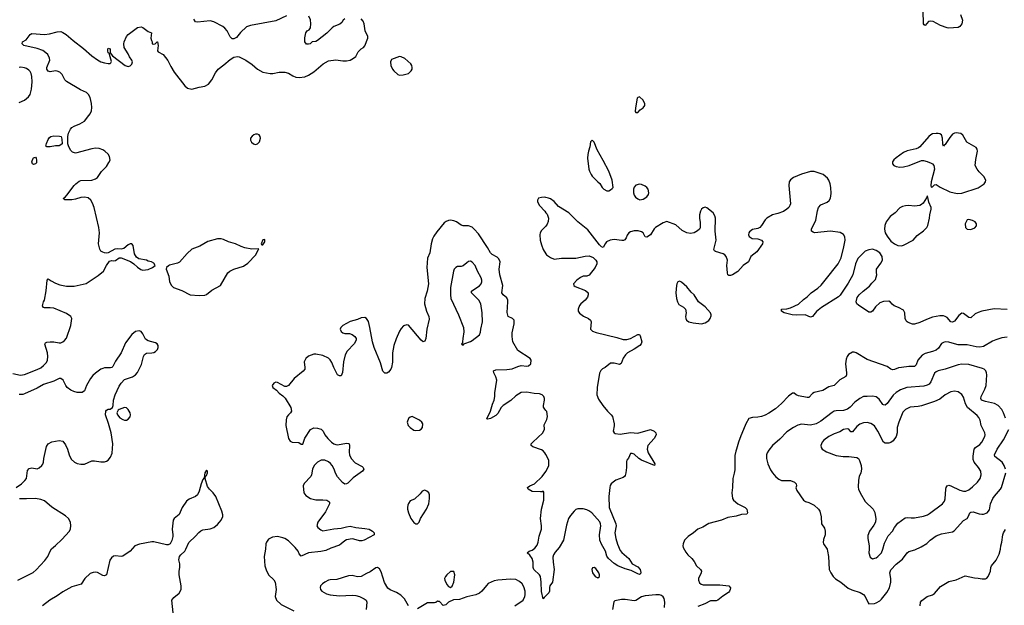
# Model space of a CAD drawing. Header units: inches. Extents: x 1449094 to 1618372, y 389908 to 534307.
# Tile 177 of 256: x 1514216 to 1525039, y 434614 to 441054. Entities that reach past the tile are written whole.
import ezdxf

# ---------------------------------------------------------------- set-up
doc = ezdxf.new("R2010")
doc.units = ezdxf.units.IN
doc.header["$MEASUREMENT"] = 0
for name, color, linetype in [('B5413', 7, 'Continuous'), ('B5414', 7, 'Continuous'), ('B5423', 7, 'Continuous'), ('B5424', 7, 'Continuous')]:
    doc.layers.add(name, color=color, linetype=linetype)

msp = doc.modelspace()

# ---------------------------------------------------------------- linework, layer by layer
at = {"layer": 'B5413', "color": 5}
for points, elevation in [([(1514142, 437162), (1514226, 437146), (1514270, 437153), (1514410, 437206), (1514450, 437227), (1514478, 437250), (1514510, 437285), (1514521, 437310), (1514525, 437350), (1514521, 437390), (1514494, 437486), (1514501, 437499), (1514513, 437507), (1514550, 437513), (1514590, 437513), (1514650, 437499), (1514670, 437502), (1514689, 437510), (1514710, 437527), (1514730, 437551), (1514778, 437690), (1514789, 437769), (1514779, 437790), (1514730, 437825), (1514590, 437881), (1514550, 437886), (1514490, 437884), (1514478, 437890), (1514469, 437909), (1514479, 437950), (1514489, 437971), (1514509, 438071), (1514519, 438190), (1514530, 438205), (1514562, 438182), (1514610, 438158), (1514659, 438139), (1514730, 438122), (1514817, 438123), (1514946, 438154), (1515080, 438240), (1515139, 438290), (1515170, 438352), (1515203, 438397), (1515230, 438406), (1515250, 438401), (1515270, 438406), (1515310, 438436), (1515330, 438436), (1515435, 438395), (1515471, 438371), (1515510, 438331), (1515547, 438307), (1515570, 438299), (1515630, 438307), (1515678, 438330), (1515706, 438350), (1515690, 438378), (1515666, 438390), (1515630, 438399), (1515610, 438409), (1515525, 438425), (1515501, 438441), (1515478, 438478), (1515464, 438570), (1515450, 438589), (1515430, 438589), (1515410, 438579), (1515361, 438539), (1515330, 438532), (1515290, 438534), (1515262, 438530), (1515190, 438489), (1515170, 438485), (1515150, 438489), (1515130, 438496), (1515110, 438510), (1515098, 438530), (1515081, 438590), (1515094, 438710), (1515088, 438770), (1515036, 438990), (1515018, 439038), (1515000, 439070), (1514970, 439095), (1514930, 439103), (1514890, 439097), (1514830, 439079), (1514790, 439074), (1514714, 439074), (1514701, 439081), (1514699, 439090), (1514718, 439102), (1514736, 439124), (1514816, 439230), (1514835, 439250), (1514870, 439277), (1514890, 439284), (1515010, 439290), (1515050, 439304), (1515070, 439317), (1515114, 439386), (1515170, 439441), (1515197, 439483), (1515210, 439510), (1515205, 439550), (1515190, 439574), (1515152, 439610), (1515130, 439624), (1515090, 439638), (1515050, 439640), (1515010, 439635), (1514830, 439586), (1514796, 439596), (1514777, 439617), (1514756, 439656), (1514744, 439690), (1514745, 439770), (1514754, 439806), (1514774, 439850), (1514791, 439869), (1514816, 439884), (1514878, 439910), (1514930, 439940), (1514975, 440000)], 620), ([(1520000, 439099), (1519990, 439101), (1519950, 439099), (1519918, 439090), (1519907, 439070), (1519908, 439050), (1519928, 439010), (1519988, 438948), (1520000, 438932)], 620), ([(1520000, 436755), (1519987, 436770), (1519974, 436794), (1519972, 436810), (1519986, 436870), (1519985, 436890), (1519976, 436910), (1519958, 436930), (1519930, 436941), (1519870, 436944), (1519790, 436960), (1519730, 436954), (1519670, 436918), (1519615, 436865), (1519530, 436810), (1519510, 436790), (1519470, 436722), (1519450, 436702), (1519390, 436667), (1519362, 436662), (1519350, 436666), (1519392, 436748), (1519414, 436826), (1519433, 436870), (1519440, 436910), (1519440, 436950), (1519460, 437090), (1519448, 437128), (1519427, 437170), (1519426, 437194), (1519450, 437203), (1519570, 437206), (1519630, 437214), (1519690, 437240), (1519730, 437251), (1519790, 437245), (1519810, 437249), (1519833, 437270), (1519837, 437310), (1519829, 437330), (1519690, 437415), (1519638, 437510), (1519630, 437570), (1519630, 437610), (1519650, 437710), (1519652, 437750), (1519634, 437770), (1519587, 437790), (1519574, 437834), (1519583, 437950), (1519580, 437970), (1519570, 437994), (1519530, 438030), (1519517, 438050), (1519526, 438130), (1519492, 438250), (1519486, 438310), (1519496, 438390), (1519483, 438423), (1519464, 438444), (1519411, 438471), (1519391, 438490), (1519360, 438550), (1519258, 438698), (1519212, 438752), (1519190, 438772), (1519150, 438789), (1519091, 438789), (1519070, 438795), (1519017, 438830), (1518990, 438842), (1518950, 438848), (1518930, 438846), (1518904, 438836), (1518881, 438819), (1518800, 438720), (1518767, 438673), (1518754, 438646), (1518739, 438590), (1518724, 438490), (1518697, 438430), (1518690, 438330), (1518710, 438150), (1518694, 438070), (1518669, 437990), (1518664, 437930), (1518686, 437850), (1518714, 437790), (1518718, 437762), (1518691, 437650), (1518681, 437550), (1518670, 437519), (1518650, 437513), (1518630, 437529), (1518490, 437694), (1518470, 437700), (1518434, 437686), (1518410, 437659), (1518391, 437629), (1518354, 437546), (1518328, 437470), (1518313, 437390), (1518313, 437287), (1518304, 437230), (1518297, 437210), (1518270, 437177), (1518250, 437167), (1518230, 437167), (1518209, 437189), (1518182, 437282), (1518113, 437450), (1518094, 437510), (1518066, 437670), (1518050, 437737), (1518030, 437770), (1518010, 437778), (1517970, 437776), (1517930, 437758), (1517850, 437735), (1517770, 437691), (1517745, 437670), (1517739, 437650), (1517750, 437627), (1517770, 437610), (1517790, 437605), (1517843, 437603), (1517872, 437592), (1517900, 437570), (1517913, 437550), (1517913, 437530), (1517891, 437490), (1517816, 437410), (1517794, 437370), (1517776, 437290), (1517766, 437174), (1517750, 437139), (1517730, 437136), (1517710, 437149), (1517669, 437229), (1517646, 437286), (1517630, 437313), (1517610, 437333), (1517550, 437361), (1517470, 437377), (1517450, 437376), (1517390, 437354), (1517360, 437330), (1517343, 437290), (1517352, 437230), (1517350, 437210), (1517334, 437190), (1517234, 437110), (1517170, 437033), (1517150, 437021), (1517130, 437021), (1517050, 437066), (1517030, 437067), (1517010, 437057), (1516991, 437030), (1516997, 437010), (1517039, 436979), (1517068, 436948), (1517110, 436919), (1517134, 436894), (1517197, 436790), (1517203, 436750), (1517193, 436730), (1517170, 436710), (1517154, 436686), (1517145, 436655), (1517140, 436590), (1517170, 436450), (1517190, 436419), (1517210, 436408), (1517283, 436403), (1517310, 436386), (1517330, 436386), (1517349, 436451), (1517412, 436548), (1517450, 436565), (1517490, 436564), (1517516, 436556), (1517531, 436550), (1517551, 436530), (1517571, 436490), (1517602, 436450), (1517642, 436410), (1517670, 436390), (1517690, 436382), (1517710, 436380), (1517810, 436398), (1517830, 436395), (1517839, 436390), (1517843, 436370), (1517837, 436297), (1517842, 436270), (1517859, 436230), (1517902, 436182), (1517979, 436139), (1517991, 436130), (1517997, 436117), (1517999, 436110), (1517983, 436090), (1517882, 436018), (1517822, 435958), (1517810, 435949), (1517790, 435945), (1517764, 435964), (1517710, 436029), (1517688, 436068), (1517672, 436110), (1517651, 436150), (1517633, 436173), (1517610, 436193), (1517570, 436212), (1517530, 436212), (1517490, 436190), (1517453, 436150), (1517433, 436110), (1517425, 436050), (1517417, 436030), (1517345, 435955), (1517331, 435930), (1517339, 435850), (1517361, 435821), (1517411, 435790), (1517470, 435775), (1517550, 435775), (1517591, 435771), (1517616, 435756), (1517621, 435750), (1517623, 435730), (1517577, 435643), (1517495, 435530), (1517483, 435490), (1517495, 435470), (1517525, 435445), (1517550, 435434), (1517670, 435454), (1517750, 435461), (1517810, 435479), (1517850, 435484), (1517910, 435469), (1518010, 435459), (1518058, 435450), (1518095, 435430), (1518111, 435410), (1518111, 435390), (1518002, 435330), (1517978, 435322), (1517950, 435322), (1517890, 435343), (1517870, 435345), (1517810, 435333), (1517790, 435323), (1517751, 435289), (1517730, 435277), (1517636, 435244), (1517582, 435218), (1517525, 435205), (1517392, 435190), (1517310, 435155), (1517290, 435179), (1517276, 435210), (1517246, 435250), (1517170, 435322), (1517130, 435350), (1517110, 435358), (1517050, 435370), (1516995, 435365), (1516950, 435340), (1516929, 435310), (1516923, 435290), (1516920, 435230), (1516903, 435150), (1516912, 435050), (1516924, 435004), (1516950, 434951), (1517010, 434896), (1517025, 434870), (1517036, 434790), (1517025, 434710), (1517040, 434670), (1517090, 434625), (1517230, 434554)], 620), ([(1520000, 438784), (1519998, 438782), (1519950, 438736), (1519936, 438710), (1519932, 438688), (1519937, 438630), (1519950, 438577), (1519970, 438528), (1520000, 438481)], 620), ([(1514176, 435910), (1514235, 435950), (1514274, 435986), (1514290, 436010), (1514302, 436098), (1514320, 436120), (1514350, 436127), (1514410, 436116), (1514430, 436125), (1514459, 436150), (1514470, 436165), (1514479, 436190), (1514481, 436230), (1514510, 436362), (1514530, 436391), (1514569, 436411), (1514650, 436426), (1514690, 436421), (1514720, 436380), (1514742, 436330), (1514759, 436270), (1514783, 436223), (1514819, 436190), (1514850, 436175), (1514890, 436166), (1514930, 436168), (1515010, 436202), (1515037, 436203), (1515110, 436192), (1515147, 436193), (1515170, 436198), (1515190, 436210), (1515216, 436244), (1515234, 436286), (1515240, 436390), (1515223, 436510), (1515194, 436614), (1515161, 436710), (1515162, 436750), (1515170, 436762), (1515189, 436771), (1515210, 436771), (1515238, 436790), (1515244, 436810), (1515249, 436870), (1515267, 436930), (1515310, 437026), (1515330, 437056), (1515370, 437099), (1515455, 437125), (1515490, 437150), (1515510, 437175), (1515557, 437263), (1515579, 437350), (1515590, 437374), (1515612, 437388), (1515670, 437391), (1515690, 437394), (1515710, 437404), (1515730, 437426), (1515738, 437450), (1515738, 437470), (1515729, 437490), (1515710, 437502), (1515630, 437524), (1515601, 437541), (1515570, 437598), (1515550, 437625), (1515530, 437632), (1515490, 437625), (1515449, 437591), (1515379, 437501), (1515330, 437390), (1515270, 437299), (1515240, 437240), (1515230, 437230), (1515214, 437226), (1515150, 437225), (1515130, 437220), (1515110, 437211), (1515050, 437168), (1515020, 437140), (1514996, 437110), (1514952, 437030), (1514930, 436973), (1514904, 436956), (1514850, 436956), (1514810, 436966), (1514780, 436980), (1514738, 437010), (1514724, 437030), (1514694, 437090), (1514670, 437110), (1514650, 437108), (1514590, 437080), (1514478, 437042), (1514410, 437003), (1514270, 436939), (1514250, 436933), (1514210, 436934)], 620), ([(1520000, 436273), (1519990, 436292), (1519970, 436314), (1519950, 436325), (1519858, 436358), (1519839, 436370), (1519839, 436390), (1519855, 436410), (1519966, 436510), (1519984, 436550), (1519982, 436598), (1520000, 436635)], 620), ([(1515905, 434530), (1515890, 434671), (1515910, 434699), (1515970, 434747), (1515990, 434790), (1515990, 434830), (1515968, 434950), (1515970, 434990), (1515978, 435030), (1515977, 435070), (1515967, 435113), (1515972, 435150), (1515986, 435170), (1516030, 435211), (1516044, 435230), (1516075, 435305), (1516150, 435373), (1516185, 435415), (1516207, 435433), (1516230, 435444), (1516310, 435456), (1516350, 435470), (1516390, 435504), (1516413, 435530), (1516430, 435550), (1516450, 435590), (1516450, 435610), (1516439, 435650), (1516371, 435810), (1516344, 435850), (1516301, 435890), (1516282, 435922), (1516255, 436010), (1516258, 436030), (1516270, 436042), (1516281, 436070), (1516282, 436090), (1516270, 436102), (1516251, 436070), (1516245, 436015), (1516230, 435998), (1516210, 435950), (1516190, 435870), (1516170, 435830), (1516150, 435810), (1516078, 435782), (1516050, 435758), (1516003, 435690), (1515970, 435613), (1515915, 435570), (1515904, 435550), (1515891, 435450), (1515901, 435390), (1515899, 435370), (1515890, 435328), (1515870, 435289), (1515850, 435279), (1515830, 435281), (1515690, 435312), (1515670, 435312), (1515532, 435288), (1515483, 435270), (1515431, 435210), (1515350, 435155), (1515330, 435152), (1515270, 435160), (1515247, 435153), (1515224, 435136), (1515209, 435111), (1515170, 434949), (1515150, 434938), (1515130, 434944), (1515070, 434975), (1515050, 434979), (1515023, 434977), (1514990, 434965), (1514933, 434910), (1514893, 434847), (1514790, 434816), (1514690, 434764), (1514630, 434718), (1514549, 434671), (1514467, 434610)], 620), ([(1520000, 434720), (1519980, 434700), (1519970, 434686), (1519950, 434766), (1519948, 434870), (1519940, 434930), (1519929, 434950), (1519866, 435010), (1519859, 435030), (1519860, 435090), (1519848, 435128), (1519825, 435165), (1519795, 435190), (1519815, 435210), (1519850, 435220), (1519878, 435242), (1519903, 435277), (1519915, 435310), (1519927, 435373), (1519953, 435450), (1519953, 435490), (1519940, 435570), (1519952, 435670), (1519976, 435770), (1519979, 435859), (1519970, 435869), (1519958, 435862), (1519939, 435861), (1519850, 435865), (1519805, 435890), (1519797, 435910), (1519824, 435930), (1519876, 435950), (1519959, 436030), (1520000, 436085)], 620), ([(1514196, 434890), (1514364, 434976), (1514397, 435003), (1514494, 435106), (1514524, 435150), (1514550, 435210), (1514565, 435235), (1514610, 435271), (1514681, 435339), (1514763, 435430), (1514776, 435456), (1514780, 435490), (1514774, 435530), (1514752, 435570), (1514720, 435600), (1514570, 435695), (1514490, 435762), (1514450, 435779), (1514390, 435790), (1514290, 435784), (1514214, 435786)], 620), ([(1518490, 434609), (1518445, 434685), (1518406, 434726), (1518357, 434757), (1518290, 434784), (1518263, 434803), (1518227, 434867), (1518190, 434981), (1518170, 435016), (1518150, 435031), (1518130, 435028), (1518070, 434983), (1518030, 434965), (1517970, 434930), (1517930, 434927), (1517870, 434941), (1517830, 434937), (1517703, 434897), (1517630, 434895), (1517612, 434890), (1517570, 434869), (1517543, 434850), (1517522, 434830), (1517519, 434810), (1517524, 434790), (1517539, 434770), (1517590, 434742), (1517630, 434730), (1517730, 434719), (1517870, 434726), (1517910, 434724), (1517950, 434713), (1518004, 434684), (1518023, 434670), (1518031, 434650), (1518024, 434570)], 640), ([(1519659, 434610), (1519750, 434671), (1519770, 434710), (1519774, 434730), (1519774, 434770), (1519759, 434819), (1519738, 434850), (1519710, 434876), (1519670, 434897), (1519610, 434903), (1519470, 434892), (1519430, 434884), (1519366, 434854), (1519346, 434834), (1519297, 434770), (1519270, 434748), (1519231, 434730), (1519132, 434708), (1519050, 434679), (1518985, 434675), (1518930, 434648), (1518900, 434620), (1518885, 434615), (1518870, 434614), (1518830, 434655), (1518818, 434658), (1518810, 434659), (1518790, 434645), (1518777, 434643), (1518697, 434643), (1518590, 434577)], 640)]:
    msp.add_lwpolyline(points, dxfattribs=dict(at, elevation=elevation))
for points, elevation in [([(1514550, 439655), (1514516, 439656), (1514505, 439665), (1514510, 439691), (1514530, 439738), (1514543, 439757), (1514558, 439770), (1514590, 439776), (1514654, 439774), (1514671, 439770), (1514680, 439740), (1514682, 439690), (1514670, 439678), (1514650, 439668), (1514610, 439668)], 620), ([(1516830, 439796), (1516810, 439796), (1516791, 439789), (1516770, 439775), (1516755, 439750), (1516755, 439730), (1516766, 439706), (1516785, 439690), (1516810, 439682), (1516830, 439688), (1516852, 439710), (1516864, 439750), (1516859, 439770), (1516847, 439787)], 620), ([(1514370, 439462), (1514358, 439470), (1514349, 439490), (1514365, 439530), (1514370, 439536), (1514390, 439542), (1514398, 439530), (1514402, 439510), (1514400, 439480), (1514390, 439468)], 620), ([(1516430, 438644), (1516390, 438644), (1516286, 438614), (1516196, 438564), (1516110, 438530), (1516056, 438484), (1515973, 438387), (1515950, 438375), (1515864, 438356), (1515851, 438349), (1515831, 438330), (1515826, 438310), (1515854, 438234), (1515863, 438170), (1515885, 438130), (1515908, 438110), (1515997, 438077), (1516090, 438030), (1516190, 438021), (1516250, 438026), (1516270, 438034), (1516330, 438079), (1516425, 438130), (1516504, 438270), (1516526, 438290), (1516570, 438312), (1516676, 438344), (1516725, 438375), (1516813, 438470), (1516838, 438522), (1516846, 438530), (1516836, 438536), (1516768, 438532), (1516690, 438547), (1516650, 438560), (1516589, 438590), (1516512, 438612), (1516457, 438637)], 620), ([(1516910, 438638), (1516890, 438635), (1516872, 438590), (1516878, 438578), (1516890, 438578), (1516912, 438610)], 620), ([(1519170, 438397), (1519150, 438395), (1519130, 438382), (1519090, 438347), (1519070, 438341), (1519030, 438341), (1519010, 438329), (1518993, 438310), (1518986, 438290), (1518953, 438110), (1518950, 438030), (1518956, 437990), (1519041, 437810), (1519094, 437670), (1519099, 437621), (1519086, 437550), (1519085, 437510), (1519082, 437498), (1519074, 437490), (1519078, 437478), (1519090, 437474), (1519095, 437485), (1519108, 437492), (1519170, 437515), (1519190, 437527), (1519270, 437590), (1519281, 437619), (1519285, 437650), (1519304, 437730), (1519301, 437830), (1519284, 437930), (1519263, 437970), (1519181, 438050), (1519182, 438070), (1519186, 438074), (1519270, 438129), (1519288, 438150), (1519296, 438170), (1519297, 438190), (1519290, 438215), (1519247, 438287), (1519222, 438350), (1519190, 438387)], 640), ([(1515370, 436789), (1515311, 436769), (1515300, 436760), (1515285, 436730), (1515291, 436710), (1515317, 436677), (1515350, 436656), (1515370, 436651), (1515390, 436651), (1515410, 436661), (1515432, 436688), (1515436, 436710), (1515432, 436730), (1515410, 436769), (1515399, 436779), (1515390, 436786)], 620), ([(1518530, 436689), (1518510, 436684), (1518491, 436670), (1518476, 436630), (1518486, 436590), (1518508, 436568), (1518550, 436539), (1518570, 436536), (1518610, 436541), (1518630, 436551), (1518645, 436570), (1518649, 436610), (1518638, 436630), (1518609, 436650)], 640), ([(1518670, 435879), (1518641, 435870), (1518619, 435841), (1518557, 435783), (1518510, 435762), (1518490, 435735), (1518483, 435717), (1518478, 435690), (1518480, 435670), (1518491, 435630), (1518517, 435570), (1518550, 435526), (1518570, 435512), (1518590, 435512), (1518608, 435530), (1518622, 435570), (1518689, 435671), (1518713, 435730), (1518721, 435790), (1518721, 435830), (1518713, 435850), (1518693, 435870)], 640), ([(1518953, 434987), (1518910, 434949), (1518896, 434930), (1518887, 434910), (1518888, 434890), (1518910, 434845), (1518930, 434821), (1518950, 434811), (1518970, 434825), (1518989, 434870), (1518999, 434950), (1518990, 434986)], 640)]:
    msp.add_lwpolyline(points, close=True, dxfattribs=dict(at, elevation=elevation))
at = {"layer": 'B5414', "color": 5}
for points, elevation in [([(1514975, 440000), (1514990, 440020), (1515004, 440050), (1515010, 440090), (1515007, 440133), (1514990, 440197), (1514971, 440231), (1514950, 440253), (1514884, 440284), (1514730, 440374), (1514713, 440393), (1514683, 440450), (1514657, 440477), (1514630, 440488), (1514610, 440490), (1514550, 440481), (1514528, 440488), (1514516, 440510), (1514516, 440530), (1514546, 440610), (1514544, 440630), (1514524, 440670), (1514505, 440690), (1514470, 440714), (1514410, 440739), (1514262, 440770), (1514244, 440790), (1514249, 440810), (1514286, 440834), (1514330, 440891), (1514350, 440903), (1514490, 440890), (1514543, 440897), (1514630, 440920), (1514670, 440923), (1514690, 440915), (1514729, 440890), (1514804, 440824), (1514919, 440739), (1515010, 440657), (1515070, 440611), (1515110, 440591), (1515150, 440579), (1515190, 440571), (1515210, 440572), (1515220, 440580), (1515227, 440593), (1515202, 440670), (1515202, 440682), (1515190, 440688), (1515184, 440710), (1515184, 440730), (1515190, 440742), (1515210, 440734), (1515212, 440690), (1515238, 440658), (1515376, 440550), (1515410, 440540), (1515430, 440548), (1515450, 440565), (1515457, 440590), (1515450, 440609), (1515424, 440644), (1515410, 440677), (1515364, 440750), (1515361, 440790), (1515366, 440810), (1515392, 440870), (1515409, 440891), (1515510, 440968), (1515550, 440976), (1515570, 440967), (1515630, 440924), (1515665, 440910), (1515658, 440850), (1515664, 440824), (1515674, 440810), (1515674, 440790), (1515685, 440785), (1515706, 440790), (1515726, 440810), (1515731, 440810), (1515739, 440770), (1515731, 440710), (1515740, 440700), (1515793, 440673), (1515820, 440640), (1515844, 440604), (1515878, 440538), (1515916, 440476), (1516030, 440326), (1516062, 440302), (1516110, 440291), (1516190, 440313), (1516250, 440323), (1516290, 440345), (1516328, 440392), (1516370, 440470), (1516399, 440510), (1516462, 440558), (1516530, 440617), (1516570, 440641), (1516609, 440651), (1516630, 440647), (1516701, 440610), (1516770, 440561), (1516829, 440509), (1516890, 440478), (1516970, 440462), (1516997, 440463), (1517070, 440478), (1517130, 440478), (1517170, 440467), (1517217, 440437), (1517250, 440423), (1517290, 440419), (1517350, 440427), (1517390, 440443), (1517450, 440481), (1517552, 440568), (1517610, 440600), (1517690, 440611), (1517770, 440601), (1517810, 440601), (1517849, 440610), (1517886, 440630), (1517910, 440650), (1517938, 440702), (1517968, 440732), (1517997, 440750), (1518010, 440766), (1518044, 440850), (1518044, 440870), (1518015, 440930), (1518004, 441010), (1517990, 441039), (1517970, 441064)], 620), ([(1517150, 441095), (1517030, 441043), (1516752, 440990), (1516710, 440975), (1516645, 440915), (1516600, 440860), (1516570, 440844), (1516550, 440845), (1516530, 440864), (1516497, 440930), (1516470, 440962), (1516450, 440979), (1516350, 441030), (1516310, 441040), (1516170, 441026), (1516150, 441032), (1516130, 441058)], 620), ([(1517790, 441065), (1517771, 441050), (1517756, 441024), (1517736, 441004), (1517670, 440978), (1517650, 440965), (1517594, 440906), (1517490, 440824), (1517470, 440815), (1517430, 440810), (1517410, 440789), (1517390, 440784), (1517370, 440785), (1517349, 440809), (1517350, 440854), (1517363, 440910), (1517377, 440930), (1517398, 440942), (1517414, 440966), (1517417, 441010), (1517411, 441051), (1517394, 441094)], 620), ([(1514210, 440144), (1514270, 440170), (1514313, 440207), (1514330, 440231), (1514347, 440290), (1514354, 440370), (1514349, 440429), (1514341, 440461), (1514330, 440484), (1514318, 440498), (1514290, 440516), (1514270, 440523), (1514230, 440531), (1514210, 440530)], 640)]:
    msp.add_lwpolyline(points, dxfattribs=dict(at, elevation=elevation))
at = {"layer": 'B5414', "color": 5, "elevation": 620}
msp.add_lwpolyline([(1518390, 440649), (1518304, 440616), (1518298, 440610), (1518291, 440590), (1518297, 440550), (1518314, 440510), (1518328, 440490), (1518371, 440450), (1518390, 440444), (1518430, 440448), (1518490, 440463), (1518521, 440490), (1518530, 440510), (1518532, 440530), (1518528, 440550), (1518516, 440570), (1518450, 440628), (1518410, 440647)], close=True, dxfattribs=at)
at = {"layer": 'B5423', "color": 5}
for points, elevation in [([(1524510, 439811), (1524490, 439808), (1524470, 439796), (1524440, 439760), (1524390, 439683), (1524381, 439679), (1524370, 439665), (1524364, 439684), (1524360, 439750), (1524347, 439787), (1524330, 439798), (1524310, 439802), (1524290, 439804), (1524250, 439798), (1524230, 439788), (1524210, 439771), (1524110, 439656), (1524095, 439645), (1524070, 439633), (1523970, 439611), (1523930, 439595), (1523850, 439536), (1523826, 439514), (1523810, 439490), (1523809, 439470), (1523824, 439450), (1523850, 439438), (1523890, 439433), (1523930, 439436), (1523991, 439449), (1524130, 439505), (1524150, 439505), (1524190, 439495), (1524236, 439476), (1524250, 439468), (1524265, 439450), (1524270, 439410), (1524236, 439270), (1524231, 439231), (1524233, 439213), (1524250, 439215), (1524270, 439237), (1524290, 439241), (1524333, 439213), (1524441, 439161), (1524521, 439141), (1524570, 439145), (1524750, 439205), (1524817, 439250), (1524832, 439270), (1524834, 439290), (1524815, 439330), (1524762, 439382), (1524740, 439410), (1524718, 439450), (1524724, 439516), (1524743, 439610), (1524740, 439630), (1524730, 439649), (1524628, 439708), (1524583, 439783), (1524562, 439802)], 620), ([(1520510, 439729), (1520491, 439710), (1520484, 439656), (1520467, 439610), (1520461, 439570), (1520459, 439530), (1520472, 439412), (1520478, 439390), (1520497, 439350), (1520510, 439333), (1520570, 439271), (1520594, 439254), (1520619, 439210), (1520636, 439190), (1520670, 439171), (1520690, 439171), (1520710, 439183), (1520730, 439196), (1520739, 439210), (1520730, 439289), (1520691, 439390), (1520630, 439507), (1520563, 439623), (1520530, 439709)], 620), ([(1521030, 439245), (1520990, 439235), (1520970, 439212), (1520964, 439190), (1520962, 439150), (1520970, 439124), (1520984, 439104), (1521010, 439083), (1521034, 439074), (1521070, 439079), (1521110, 439106), (1521126, 439130), (1521133, 439150), (1521124, 439190), (1521110, 439210), (1521090, 439224), (1521050, 439241)], 620), ([(1524196, 439116), (1524190, 439115), (1524184, 439096), (1524145, 439035), (1524130, 439021), (1524110, 439011), (1524050, 439004), (1523990, 439011), (1523952, 439008), (1523920, 439000), (1523890, 438985), (1523840, 438930), (1523785, 438890), (1523741, 438830), (1523726, 438790), (1523721, 438750), (1523730, 438711), (1523750, 438673), (1523790, 438619), (1523830, 438591), (1523870, 438570), (1523910, 438568), (1523930, 438574), (1524037, 438630), (1524080, 438680), (1524150, 438733), (1524186, 438770), (1524198, 438790), (1524216, 438870), (1524219, 438910), (1524235, 438970), (1524235, 438990), (1524208, 439048)], 620), ([(1524650, 438857), (1524630, 438853), (1524609, 438811), (1524611, 438770), (1524630, 438751), (1524670, 438748), (1524715, 438765), (1524732, 438788), (1524733, 438810), (1524719, 438830), (1524690, 438847)], 620), ([(1521470, 438179), (1521452, 438170), (1521439, 438150), (1521434, 438130), (1521429, 438050), (1521434, 437990), (1521446, 437950), (1521463, 437923), (1521514, 437894), (1521536, 437870), (1521540, 437830), (1521536, 437790), (1521538, 437770), (1521547, 437750), (1521570, 437730), (1521619, 437719), (1521710, 437710), (1521750, 437720), (1521790, 437745), (1521807, 437770), (1521816, 437796), (1521816, 437810), (1521809, 437830), (1521750, 437896), (1521679, 437950), (1521630, 438029), (1521598, 438058), (1521550, 438115), (1521490, 438169)], 640), ([(1524490, 436970), (1524450, 436961), (1524390, 436928), (1524330, 436882), (1524270, 436854), (1524130, 436808), (1524090, 436801), (1524005, 436795), (1523953, 436767), (1523923, 436737), (1523878, 436630), (1523861, 436570), (1523861, 436510), (1523849, 436470), (1523816, 436424), (1523790, 436405), (1523770, 436396), (1523730, 436396), (1523710, 436409), (1523648, 436530), (1523610, 436587), (1523570, 436613), (1523530, 436624), (1523490, 436620), (1523450, 436606), (1523419, 436581), (1523370, 436521), (1523350, 436522), (1523329, 436550), (1523310, 436554), (1523270, 436547), (1523230, 436522), (1523170, 436500), (1523111, 436470), (1523054, 436430), (1523037, 436410), (1523023, 436370), (1523026, 436350), (1523036, 436330), (1523083, 436303), (1523190, 436261), (1523269, 436251), (1523330, 436250), (1523418, 436238), (1523435, 436230), (1523447, 436207), (1523465, 436150), (1523470, 436110), (1523463, 436070), (1523445, 436030), (1523437, 435990), (1523432, 435912), (1523436, 435890), (1523454, 435850), (1523510, 435757), (1523596, 435670), (1523615, 435635), (1523620, 435610), (1523625, 435570), (1523621, 435530), (1523603, 435497), (1523557, 435430), (1523539, 435381), (1523539, 435350), (1523553, 435267), (1523554, 435230), (1523548, 435190), (1523565, 435145), (1523590, 435127), (1523630, 435138), (1523649, 435150), (1523690, 435193), (1523705, 435230), (1523721, 435299), (1523762, 435378), (1523809, 435430), (1523830, 435470), (1523870, 435517), (1523950, 435576), (1523970, 435580), (1524015, 435575), (1524050, 435576), (1524150, 435595), (1524193, 435610), (1524217, 435623), (1524358, 435730), (1524380, 435760), (1524390, 435786), (1524394, 435890), (1524398, 435910), (1524410, 435930), (1524430, 435935), (1524450, 435930), (1524550, 435882), (1524590, 435870), (1524615, 435870), (1524650, 435886), (1524690, 435919), (1524744, 435970), (1524775, 436010), (1524785, 436050), (1524780, 436090), (1524756, 436130), (1524709, 436190), (1524698, 436218), (1524695, 436255), (1524708, 436332), (1524721, 436350), (1524770, 436382), (1524793, 436410), (1524825, 436470), (1524827, 436490), (1524824, 436510), (1524784, 436590), (1524772, 436650), (1524760, 436680), (1524741, 436701), (1524635, 436790), (1524612, 436830), (1524590, 436903), (1524570, 436932), (1524530, 436961)], 680), ([(1520530, 435029), (1520512, 435028), (1520505, 435010), (1520511, 434970), (1520542, 434930), (1520570, 434918), (1520588, 434932), (1520589, 434950), (1520581, 434970), (1520550, 435019)], 640)]:
    msp.add_lwpolyline(points, close=True, dxfattribs=dict(at, elevation=elevation))
for points, elevation in [([(1525070, 437866), (1524927, 437873), (1524792, 437848), (1524750, 437836), (1524720, 437820), (1524670, 437775), (1524650, 437780), (1524590, 437823), (1524570, 437826), (1524538, 437802), (1524490, 437740), (1524470, 437728), (1524450, 437732), (1524410, 437778), (1524390, 437792), (1524370, 437798), (1524330, 437797), (1524250, 437784), (1524182, 437758), (1524110, 437724), (1524050, 437707), (1524030, 437707), (1523983, 437723), (1523970, 437730), (1523961, 437741), (1523950, 437770), (1523946, 437830), (1523930, 437859), (1523875, 437890), (1523827, 437907), (1523805, 437925), (1523789, 437949), (1523770, 437959), (1523710, 437954), (1523670, 437940), (1523624, 437896), (1523590, 437849), (1523570, 437838), (1523550, 437839), (1523435, 437915), (1523419, 437930), (1523409, 437950), (1523421, 437999), (1523443, 438030), (1523486, 438070), (1523556, 438124), (1523582, 438158), (1523622, 438198), (1523639, 438250), (1523634, 438274), (1523633, 438310), (1523683, 438377), (1523698, 438410), (1523696, 438450), (1523670, 438490), (1523630, 438517), (1523590, 438530), (1523550, 438525), (1523511, 438510), (1523430, 438427), (1523404, 438370), (1523372, 438248), (1523323, 438157), (1523236, 438024), (1523215, 438005), (1523029, 437891), (1522976, 437844), (1522930, 437789), (1522910, 437782), (1522848, 437808), (1522750, 437804), (1522706, 437810), (1522618, 437830), (1522588, 437850), (1522588, 437870), (1522650, 437875), (1522690, 437885), (1522775, 437925), (1522830, 437978), (1522873, 438007), (1522917, 438050), (1522990, 438101), (1523025, 438135), (1523071, 438189), (1523211, 438369), (1523244, 438436), (1523275, 438555), (1523290, 438630), (1523286, 438666), (1523270, 438692), (1523235, 438715), (1523130, 438727), (1522952, 438712), (1522937, 438717), (1522921, 438730), (1522921, 438750), (1522967, 438850), (1522986, 438954), (1522997, 438990), (1523023, 439017), (1523090, 439048), (1523113, 439067), (1523128, 439092), (1523137, 439143), (1523133, 439210), (1523125, 439250), (1523110, 439290), (1523096, 439310), (1523047, 439350), (1522950, 439385), (1522910, 439385), (1522810, 439356), (1522722, 439318), (1522687, 439293), (1522674, 439270), (1522671, 439230), (1522687, 439030), (1522683, 439010), (1522671, 438990), (1522650, 438970), (1522610, 438944), (1522550, 438923), (1522490, 438909), (1522430, 438873), (1522410, 438854), (1522370, 438790), (1522350, 438770), (1522330, 438759), (1522270, 438746), (1522239, 438721), (1522231, 438710), (1522227, 438690), (1522235, 438670), (1522267, 438647), (1522330, 438643), (1522371, 438631), (1522386, 438610), (1522381, 438590), (1522317, 438503), (1522254, 438450), (1522228, 438390), (1522170, 438350), (1522110, 438285), (1522050, 438248), (1522030, 438241), (1522010, 438241), (1522001, 438250), (1521995, 438270), (1521987, 438350), (1521996, 438410), (1521983, 438450), (1521965, 438470), (1521950, 438480), (1521864, 438504), (1521852, 438512), (1521846, 438526), (1521870, 438630), (1521859, 438730), (1521863, 438870), (1521857, 438897), (1521838, 438930), (1521770, 438985), (1521750, 438992), (1521730, 438987), (1521710, 438970), (1521699, 438950), (1521688, 438908), (1521688, 438870), (1521697, 438823), (1521694, 438766), (1521688, 438752), (1521668, 438732), (1521630, 438712), (1521590, 438703), (1521550, 438710), (1521497, 438737), (1521430, 438798), (1521330, 438834), (1521290, 438822), (1521206, 438770), (1521190, 438754), (1521150, 438689), (1521110, 438664), (1521090, 438668), (1521069, 438709), (1521050, 438722), (1521014, 438734), (1520970, 438734), (1520930, 438722), (1520911, 438709), (1520895, 438685), (1520884, 438656), (1520867, 438633), (1520853, 438627), (1520833, 438627), (1520750, 438637), (1520705, 438630), (1520667, 438610), (1520651, 438590), (1520630, 438549), (1520610, 438557), (1520590, 438579), (1520462, 438742), (1520350, 438831), (1520254, 438930), (1520140, 439000), (1520090, 439053), (1520050, 439083), (1520030, 439093), (1520000, 439099)], 620), ([(1520000, 438932), (1520014, 438914), (1520029, 438870), (1520026, 438834), (1520015, 438805), (1520000, 438784)], 620), ([(1520000, 438481), (1520007, 438470), (1520050, 438439), (1520090, 438422), (1520170, 438432), (1520329, 438431), (1520430, 438455), (1520476, 438456), (1520519, 438439), (1520550, 438410), (1520559, 438390), (1520561, 438370), (1520543, 438330), (1520475, 438245), (1520450, 438235), (1520410, 438232), (1520380, 438220), (1520339, 438190), (1520305, 438150), (1520308, 438130), (1520320, 438120), (1520435, 438075), (1520463, 438050), (1520466, 438030), (1520457, 438003), (1520432, 437970), (1520384, 437930), (1520370, 437912), (1520353, 437870), (1520356, 437850), (1520370, 437828), (1520415, 437795), (1520470, 437768), (1520491, 437750), (1520497, 437730), (1520491, 437650), (1520511, 437630), (1520554, 437614), (1520780, 437560), (1520850, 437536), (1520890, 437537), (1520930, 437548), (1521010, 437592), (1521030, 437592), (1521038, 437578), (1521053, 437510), (1521047, 437490), (1521031, 437470), (1520971, 437430), (1520898, 437390), (1520875, 437370), (1520848, 437332), (1520828, 437272), (1520810, 437261), (1520750, 437278), (1520710, 437278), (1520651, 437230), (1520624, 437216), (1520604, 437196), (1520590, 437168), (1520562, 437010), (1520560, 436930), (1520580, 436880), (1520625, 436810), (1520676, 436750), (1520719, 436710), (1520733, 436690), (1520751, 436609), (1520751, 436589), (1520738, 436530), (1520750, 436512), (1520763, 436503), (1520815, 436495), (1520930, 436515), (1521010, 436509), (1521150, 436546), (1521190, 436530), (1521208, 436510), (1521213, 436490), (1521190, 436447), (1521122, 436370), (1521112, 436330), (1521125, 436290), (1521197, 436170), (1521192, 436150), (1521050, 436210), (1521020, 436230), (1520970, 436276), (1520950, 436285), (1520930, 436284), (1520908, 436232), (1520890, 436210), (1520885, 436195), (1520885, 436130), (1520878, 436070), (1520870, 436042), (1520863, 436030), (1520850, 436021), (1520770, 435990), (1520739, 435970), (1520718, 435950), (1520708, 435932), (1520702, 435910), (1520690, 435810), (1520696, 435690), (1520769, 435510), (1520773, 435490), (1520759, 435410), (1520769, 435349), (1520787, 435287), (1520818, 435218), (1520835, 435195), (1520910, 435130), (1520950, 435071), (1521010, 435037), (1521037, 435010), (1521045, 434975), (1521039, 434961), (1521030, 434955), (1521010, 434959), (1520937, 434997), (1520870, 435016), (1520790, 435048), (1520750, 435076), (1520689, 435130), (1520670, 435154), (1520654, 435210), (1520610, 435288), (1520594, 435330), (1520589, 435390), (1520603, 435490), (1520602, 435510), (1520594, 435534), (1520504, 435630), (1520473, 435653), (1520450, 435664), (1520410, 435674), (1520350, 435676), (1520330, 435668), (1520309, 435651), (1520270, 435603), (1520250, 435570), (1520226, 435494), (1520195, 435330), (1520145, 435250), (1520101, 435199), (1520083, 435170), (1520077, 435143), (1520079, 435090), (1520090, 435010), (1520073, 434870), (1520045, 434830), (1520038, 434810), (1520038, 434770), (1520032, 434750), (1520000, 434720)], 620), ([(1525070, 437562), (1525010, 437557), (1524946, 437534), (1524910, 437519), (1524810, 437462), (1524770, 437452), (1524730, 437456), (1524630, 437479), (1524530, 437480), (1524490, 437488), (1524430, 437508), (1524390, 437511), (1524370, 437506), (1524350, 437492), (1524317, 437443), (1524290, 437419), (1524250, 437404), (1524170, 437385), (1524136, 437364), (1524089, 437311), (1524070, 437258), (1524050, 437239), (1523990, 437242), (1523909, 437231), (1523876, 437224), (1523830, 437207), (1523810, 437205), (1523790, 437212), (1523750, 437242), (1523530, 437319), (1523410, 437389), (1523390, 437399), (1523370, 437399), (1523327, 437373), (1523310, 437350), (1523300, 437320), (1523292, 437270), (1523304, 437170), (1523303, 437150), (1523295, 437130), (1523230, 437095), (1523170, 437032), (1523110, 437018), (1523044, 436976), (1522950, 436955), (1522930, 436943), (1522890, 436901), (1522870, 436901), (1522777, 436917), (1522749, 436930), (1522730, 436949), (1522710, 436949), (1522665, 436915), (1522590, 436833), (1522524, 436776), (1522450, 436727), (1522410, 436705), (1522370, 436692), (1522330, 436684), (1522270, 436679), (1522230, 436669), (1522196, 436610), (1522191, 436590), (1522141, 436479), (1522116, 436410), (1522096, 436330), (1522087, 436310), (1522078, 436262), (1522075, 436105), (1522070, 436066), (1522055, 436010), (1522051, 435911), (1522043, 435850), (1522051, 435790), (1522063, 435770), (1522110, 435730), (1522191, 435690), (1522207, 435670), (1522213, 435650), (1522215, 435630), (1522210, 435618), (1522150, 435612), (1522090, 435596), (1521999, 435581), (1521930, 435552), (1521790, 435515), (1521726, 435474), (1521670, 435450), (1521622, 435410), (1521562, 435370), (1521525, 435330), (1521508, 435290), (1521505, 435270), (1521508, 435250), (1521538, 435198), (1521561, 435170), (1521603, 435130), (1521630, 435096), (1521657, 435050), (1521701, 435010), (1521710, 434991), (1521706, 434970), (1521678, 434910), (1521678, 434890), (1521690, 434861), (1521708, 434848), (1521730, 434840), (1521910, 434838), (1522009, 434829), (1522028, 434808), (1522027, 434790), (1522019, 434770), (1522006, 434754), (1521944, 434716), (1521890, 434671), (1521870, 434663), (1521810, 434662), (1521748, 434630), (1521670, 434603)], 640), ([(1525053, 436673), (1525031, 436730), (1525010, 436768), (1524971, 436810), (1524930, 436834), (1524830, 436854), (1524788, 436870), (1524781, 436890), (1524786, 436910), (1524826, 436990), (1524839, 437030), (1524847, 437147), (1524844, 437170), (1524834, 437194), (1524816, 437210), (1524798, 437218), (1524650, 437262), (1524570, 437266), (1524530, 437259), (1524390, 437210), (1524310, 437193), (1524290, 437182), (1524273, 437167), (1524232, 437070), (1524213, 437047), (1524190, 437035), (1524155, 437025), (1523969, 437011), (1523896, 436984), (1523850, 436954), (1523816, 436924), (1523750, 436832), (1523730, 436814), (1523710, 436818), (1523704, 436824), (1523662, 436882), (1523630, 436908), (1523590, 436915), (1523530, 436909), (1523490, 436911), (1523450, 436890), (1523394, 436850), (1523346, 436794), (1523316, 436770), (1523270, 436756), (1523190, 436754), (1523170, 436749), (1523145, 436735), (1523022, 436638), (1522970, 436610), (1522910, 436594), (1522810, 436608), (1522770, 436596), (1522720, 436570), (1522650, 436522), (1522570, 436441), (1522490, 436372), (1522450, 436321), (1522432, 436290), (1522426, 436270), (1522425, 436230), (1522441, 436170), (1522470, 436103), (1522490, 436073), (1522529, 436029), (1522560, 436000), (1522590, 435988), (1522690, 435987), (1522734, 435970), (1522751, 435950), (1522754, 435930), (1522748, 435908), (1522757, 435877), (1522831, 435771), (1522855, 435755), (1522890, 435746), (1522950, 435715), (1522997, 435670), (1523010, 435650), (1523026, 435586), (1523031, 435511), (1523063, 435463), (1523071, 435430), (1523068, 435390), (1523050, 435338), (1523046, 435306), (1523051, 435290), (1523090, 435231), (1523097, 435210), (1523107, 435150), (1523115, 435010), (1523131, 434970), (1523156, 434930), (1523184, 434904), (1523242, 434870), (1523323, 434803), (1523363, 434783), (1523455, 434755), (1523490, 434735), (1523510, 434710), (1523541, 434641), (1523550, 434631), (1523610, 434635), (1523630, 434642), (1523670, 434663), (1523690, 434683), (1523746, 434754), (1523775, 434805), (1523793, 434870), (1523792, 434908), (1523779, 434970), (1523790, 435005), (1523850, 435067), (1523918, 435122), (1523970, 435193), (1523990, 435206), (1524055, 435225), (1524124, 435256), (1524186, 435294), (1524225, 435330), (1524290, 435377), (1524350, 435399), (1524470, 435422), (1524488, 435432), (1524590, 435546), (1524630, 435570), (1524646, 435594), (1524660, 435630), (1524670, 435639), (1524696, 435644), (1524761, 435621), (1524790, 435616), (1524810, 435616), (1524850, 435630), (1524874, 435666), (1524886, 435730), (1524912, 435788), (1524930, 435815), (1524997, 435890), (1525009, 435911), (1525054, 436070)], 660), ([(1520000, 436635), (1520010, 436656), (1520018, 436690), (1520010, 436744), (1520000, 436755)], 620), ([(1525053, 436110), (1525038, 436150), (1525014, 436190), (1524933, 436250), (1524930, 436270), (1524959, 436330), (1525030, 436434), (1525090, 436548)], 660), ([(1520000, 436085), (1520004, 436090), (1520031, 436150), (1520034, 436210), (1520000, 436273)], 620), ([(1524113, 434610), (1524119, 434650), (1524132, 434668), (1524190, 434711), (1524249, 434731), (1524270, 434743), (1524338, 434822), (1524430, 434875), (1524510, 434894), (1524610, 434937), (1524710, 434915), (1524750, 434913), (1524796, 434904), (1524830, 434906), (1524846, 434914), (1524862, 434930), (1524877, 434963), (1524885, 434990), (1524889, 435030), (1524899, 435050), (1524950, 435110), (1524982, 435178), (1524998, 435230), (1525001, 435270), (1525012, 435310), (1525024, 435390), (1525030, 435411), (1525050, 435447)], 640), ([(1521302, 434590), (1521308, 434650), (1521299, 434690), (1521290, 434707), (1521270, 434721), (1521250, 434728), (1521209, 434731), (1521090, 434720), (1521050, 434707), (1520990, 434669), (1520970, 434665), (1520870, 434678), (1520830, 434678), (1520756, 434664), (1520747, 434653), (1520733, 434570)], 640)]:
    msp.add_lwpolyline(points, dxfattribs=dict(at, elevation=elevation))
at = {"layer": 'B5424', "color": 5, "elevation": 580}
msp.add_lwpolyline([(1524556, 441110), (1524579, 441050), (1524573, 441010), (1524550, 440980), (1524530, 440967), (1524430, 440962), (1524410, 440965), (1524338, 440990), (1524255, 441035), (1524230, 441039), (1524207, 441033), (1524168, 440990), (1524157, 440997), (1524150, 441008), (1524145, 441150)], dxfattribs=at)
at = {"layer": 'B5424', "color": 5, "elevation": 620}
msp.add_lwpolyline([(1521030, 440204), (1521010, 440197), (1521004, 440190), (1520984, 440084), (1520983, 440043), (1520990, 440032), (1521010, 440034), (1521036, 440064), (1521070, 440085), (1521089, 440110), (1521089, 440130), (1521070, 440168)], close=True, dxfattribs=at)

doc.saveas('drawing.dxf')
